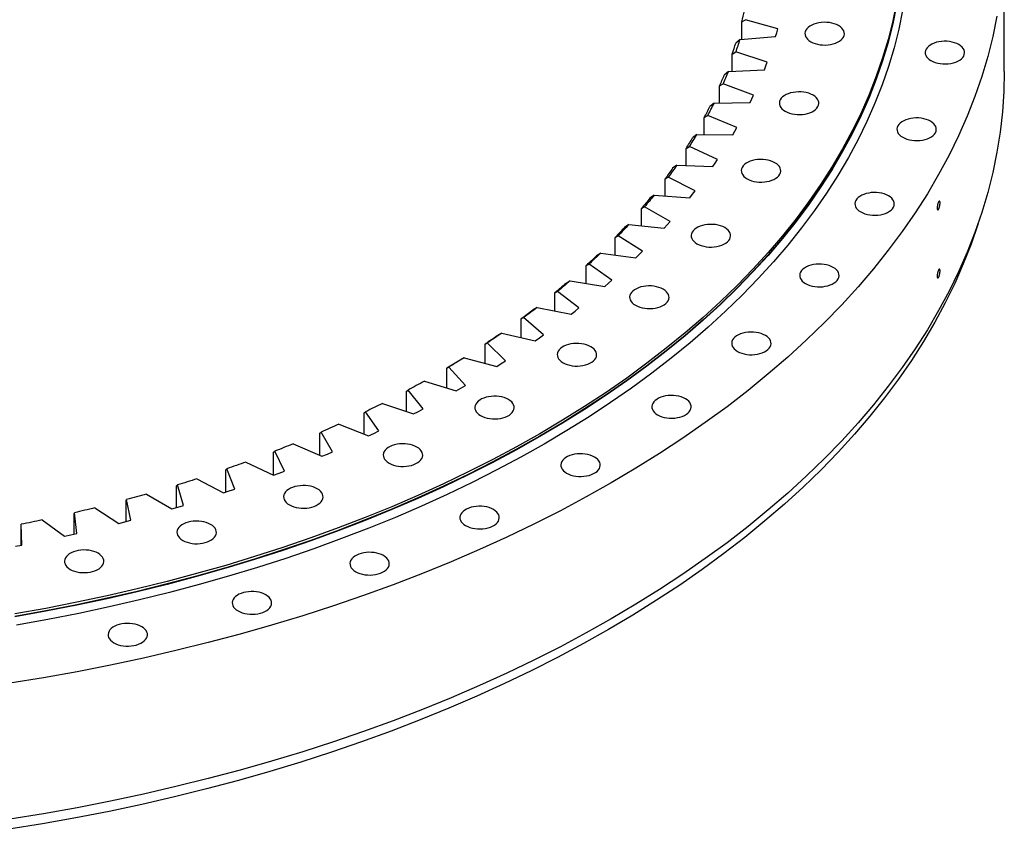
# Model space of a CAD drawing. Header units: millimetres. Extents: x -18 to 14774, y 15943 to 25639.
# Tile 18 of 20: x 10096 to 11071, y 19924 to 20726. Entities that reach past the tile are written whole.
import ezdxf

# ---------------------------------------------------------------- set-up
doc = ezdxf.new("R2010")
doc.units = ezdxf.units.MM
doc.header["$LTSCALE"] = 50

msp = doc.modelspace()

# ---------------------------------------------------------------- linework, layer by layer
at = {"color": 7, "linetype": 'Continuous', "lineweight": 25}
for p, q in [((11071.06, 20674.88), (11071.06, 20809.61)), ((10811.18, 20723.92), (10814.95, 20726.1)), ((10846.78, 20716.9), (10814.95, 20726.1)), ((10811.18, 20706.74), (10811.18, 20723.92)), ((10845.78, 20713.17), (10846.78, 20716.9)), ((10809.42, 20706.59), (10805.24, 20702.99)), ((10809.42, 20706.59), (10844.67, 20709.45)), ((10844.67, 20709.45), (10845.78, 20713.17)), ((10801.63, 20692.03), (10805.29, 20694.09)), ((10801.63, 20674.96), (10801.63, 20692.03)), ((10836.26, 20683.95), (10805.29, 20694.09)), ((10798.01, 20674.78), (10833.48, 20676.57)), ((10833.48, 20676.57), (10834.92, 20680.26)), ((10834.92, 20680.26), (10836.26, 20683.95)), ((10798.01, 20674.78), (10793.82, 20671.3)), ((10789.22, 20660.46), (10792.77, 20662.42)), ((10789.22, 20643.46), (10789.22, 20660.46)), ((10822.78, 20651.36), (10792.77, 20662.42)), ((10819.34, 20644.08), (10821.11, 20647.71)), ((10821.11, 20647.71), (10822.78, 20651.36)), ((10783.76, 20643.34), (10779.55, 20639.99)), ((10783.76, 20643.34), (10819.34, 20644.08)), ((10773.99, 20629.3), (10777.41, 20631.16)), ((10773.99, 20612.31), (10773.99, 20629.3)), ((10806.39, 20619.22), (10777.41, 20631.16)), ((10804.4, 20615.62), (10806.39, 20619.22)), ((10766.71, 20612.38), (10762.5, 20609.15)), ((10766.71, 20612.38), (10802.3, 20612.05)), ((10802.3, 20612.05), (10804.4, 20615.62)), ((10755.98, 20598.65), (10759.27, 20600.4)), ((10755.98, 20581.61), (10755.98, 20598.65)), ((10787.14, 20587.61), (10759.27, 20600.4)), ((10746.89, 20581.97), (10742.69, 20578.87)), ((10746.89, 20581.97), (10782.41, 20580.57)), ((10782.41, 20580.57), (10784.82, 20584.08)), ((10784.82, 20584.08), (10787.14, 20587.61)), ((10735.23, 20568.57), (10738.39, 20570.23)), ((10765.06, 20556.62), (10738.39, 20570.23)), ((10735.23, 20551.44), (10735.23, 20568.57)), ((10724.36, 20552.19), (10720.18, 20549.22)), ((10724.36, 20552.19), (10759.71, 20549.73)), ((10759.71, 20549.73), (10762.43, 20553.16)), ((10762.43, 20553.16), (10765.06, 20556.62)), ((10711.81, 20539.16), (10714.82, 20540.72)), ((10740.24, 20526.33), (10714.82, 20540.72)), ((10711.81, 20521.87), (10711.81, 20539.16)), ((10699.19, 20523.13), (10695.04, 20520.28)), ((10699.19, 20523.13), (10734.27, 20519.61)), ((10734.27, 20519.61), (10737.3, 20522.96)), ((10737.3, 20522.96), (10740.24, 20526.33)), ((10685.78, 20510.49), (10688.63, 20511.96)), ((10685.78, 20492.98), (10685.78, 20510.49)), ((10712.72, 20496.83), (10688.63, 20511.96)), ((10671.44, 20494.86), (10667.34, 20492.14)), ((10671.44, 20494.86), (10706.15, 20490.3)), ((10706.15, 20490.3), (10709.48, 20493.55)), ((10709.48, 20493.55), (10712.72, 20496.83)), ((10657.2, 20482.63), (10659.89, 20484.03)), ((10657.2, 20464.85), (10657.2, 20482.63)), ((10682.58, 20468.19), (10659.89, 20484.03)), ((10641.19, 20467.47), (10637.14, 20464.86)), ((10641.19, 20467.47), (10675.44, 20461.87)), ((10675.44, 20461.87), (10679.06, 20465.01)), ((10679.06, 20465.01), (10682.58, 20468.19)), ((10626.16, 20455.67), (10628.68, 20456.99)), ((10626.16, 20437.55), (10626.16, 20455.67)), ((10649.92, 20440.5), (10628.68, 20456.99)), ((10608.51, 20441.01), (10604.52, 20438.53)), ((10608.51, 20441.01), (10642.22, 20434.4)), ((10642.22, 20434.4), (10646.11, 20437.43)), ((10646.11, 20437.43), (10649.92, 20440.5)), ((10592.74, 20429.68), (10595.07, 20430.92)), ((10592.74, 20411.14), (10592.74, 20429.68)), ((10614.8, 20413.82), (10595.07, 20430.92)), ((10573.5, 20415.57), (10569.59, 20413.21)), ((10573.5, 20415.57), (10606.56, 20407.96)), ((10610.72, 20410.87), (10614.8, 20413.82)), ((10557.02, 20404.73), (10559.17, 20405.9)), ((10557.02, 20385.69), (10557.02, 20404.73)), ((10577.34, 20388.23), (10559.17, 20405.9)), ((10606.56, 20407.96), (10610.72, 20410.87)), ((10536.25, 20391.22), (10532.42, 20388.97)), ((10536.25, 20391.22), (10568.58, 20382.62)), ((10568.58, 20382.62), (10573, 20385.4)), ((10573, 20385.4), (10577.34, 20388.23)), ((10519.11, 20380.87), (10521.07, 20381.99)), ((10519.11, 20361.26), (10519.11, 20380.87)), ((10537.62, 20363.79), (10521.07, 20381.99)), ((10496.86, 20368.01), (10528.38, 20358.45)), ((10479.11, 20358.19), (10480.87, 20359.25)), ((10479.11, 20337.9), (10479.11, 20358.19)), ((10495.76, 20340.58), (10480.87, 20359.25)), ((10528.38, 20358.45), (10533.04, 20361.1)), ((10533.04, 20361.1), (10537.62, 20363.79)), ((10455.43, 20346.01), (10486.05, 20335.53)), ((10437.12, 20336.73), (10438.68, 20337.74)), ((10437.12, 20315.67), (10437.12, 20336.73)), ((10451.87, 20318.65), (10438.68, 20337.74)), ((10486.05, 20335.53), (10490.94, 20338.03)), ((10490.94, 20338.03), (10495.76, 20340.58)), ((10412.09, 20325.29), (10441.72, 20313.9)), ((10393.26, 20316.57), (10394.61, 20317.53)), ((10393.26, 20294.59), (10393.26, 20316.57)), ((10406.07, 20298.07), (10394.61, 20317.53)), ((10441.72, 20313.9), (10446.83, 20316.25)), ((10446.83, 20316.25), (10451.87, 20318.65)), ((10366.93, 20305.89), (10395.5, 20293.63)), ((10347.64, 20297.74), (10348.79, 20298.67)), ((10347.64, 20274.81), (10347.64, 20297.74)), ((10358.48, 20278.89), (10348.79, 20298.67)), ((10400.82, 20295.83), (10406.07, 20298.07)), ((10320.1, 20287.87), (10347.53, 20274.77)), ((10395.5, 20293.63), (10400.82, 20295.83)), ((10300.39, 20280.31), (10301.33, 20281.2)), ((10300.39, 20258.19), (10300.39, 20280.31)), ((10309.23, 20261.16), (10301.33, 20281.2)), ((10347.53, 20274.77), (10353.03, 20276.81)), ((10353.03, 20276.81), (10358.48, 20278.89)), ((10271.71, 20271.28), (10297.92, 20257.37)), ((10251.64, 20264.31), (10252.36, 20265.18)), ((10251.64, 20242.89), (10251.64, 20264.31)), ((10258.45, 20244.93), (10252.36, 20265.18)), ((10297.92, 20257.37), (10303.6, 20259.24)), ((10303.6, 20259.24), (10309.23, 20261.16)), ((10201.52, 20249.8), (10202.02, 20250.65)), ((10201.52, 20228.98), (10201.52, 20249.8)), ((10206.29, 20230.25), (10202.02, 20250.65)), ((10221.89, 20256.16), (10246.82, 20241.49)), ((10150.16, 20236.81), (10150.44, 20237.65)), ((10152.87, 20217.14), (10150.44, 20237.65)), ((10170.78, 20242.56), (10194.35, 20227.16)), ((10246.82, 20241.49), (10252.66, 20243.18)), ((10252.66, 20243.18), (10258.45, 20244.93)), ((10118.52, 20230.5), (10140.67, 20214.41)), ((10150.16, 20216.52), (10150.16, 20236.81)), ((10194.35, 20227.16), (10200.34, 20228.67)), ((10200.34, 20228.67), (10206.29, 20230.25)), ((10097.7, 20225.37), (10097.76, 20226.21)), ((10097.7, 20205.53), (10097.7, 20225.37)), ((10098.34, 20205.66), (10097.76, 20226.21)), ((10140.67, 20214.41), (10146.79, 20215.75)), ((10146.79, 20215.75), (10152.87, 20217.14)), ((10092.15, 20204.45), (10098.34, 20205.66))]:
    msp.add_line(p, q, dxfattribs=at)
at = {"color": 7, "linetype": 'Continuous', "lineweight": 25, "flags": 128}
for points in [[(10964.33, 20743.3), (10960.55, 20724.87), (10955.93, 20706.49), (10950.48, 20688.2), (10944.21, 20669.99), (10937.11, 20651.88), (10929.2, 20633.88), (10920.47, 20616.01), (10910.93, 20598.28), (10900.59, 20580.7), (10889.46, 20563.28), (10877.54, 20546.04), (10864.85, 20528.98), (10851.38, 20512.12), (10837.16, 20495.47), (10822.18, 20479.04), (10806.47, 20462.84), (10790.02, 20446.88), (10772.86, 20431.18), (10754.99, 20415.74), (10736.43, 20400.58), (10717.19, 20385.7), (10697.28, 20371.12), (10676.71, 20356.85), (10655.51, 20342.89), (10633.68, 20329.26), (10611.24, 20315.96), (10588.2, 20303), (10564.58, 20290.4), (10540.4, 20278.16), (10515.68, 20266.29), (10490.42, 20254.79), (10464.65, 20243.68), (10438.39, 20232.97), (10411.65, 20222.65), (10384.45, 20212.75), (10356.81, 20203.25), (10328.75, 20194.18), (10300.28, 20185.54), (10271.44, 20177.32), (10242.23, 20169.55), (10212.68, 20162.22), (10182.81, 20155.34), (10152.64, 20148.92), (10122.18, 20142.95), (10091.47, 20137.44)], [(10964.33, 20740.86), (10960.55, 20722.42), (10955.93, 20704.04), (10950.48, 20685.75), (10944.21, 20667.54), (10937.11, 20649.43), (10929.2, 20631.43), (10920.47, 20613.56), (10910.93, 20595.83), (10900.59, 20578.25), (10889.46, 20560.83), (10877.54, 20543.59), (10864.85, 20526.53), (10851.38, 20509.67), (10837.16, 20493.02), (10822.18, 20476.59), (10806.47, 20460.39), (10790.02, 20444.43), (10772.86, 20428.73), (10754.99, 20413.29), (10736.43, 20398.13), (10717.19, 20383.25), (10697.28, 20368.67), (10676.71, 20354.4), (10655.51, 20340.44), (10633.68, 20326.81), (10611.24, 20313.51), (10588.2, 20300.55), (10564.58, 20287.95), (10540.4, 20275.71), (10515.68, 20263.84), (10490.42, 20252.34), (10464.65, 20241.23), (10438.39, 20230.52), (10411.65, 20220.2), (10384.45, 20210.3), (10356.81, 20200.8), (10328.75, 20191.73), (10300.28, 20183.09), (10271.44, 20174.87), (10242.23, 20167.1), (10212.68, 20159.77), (10182.81, 20152.89), (10152.64, 20146.47), (10122.18, 20140.5), (10091.47, 20134.99)], [(10964.33, 20740.45), (10960.55, 20722.01), (10955.93, 20703.64), (10950.48, 20685.34), (10944.21, 20667.13), (10937.11, 20649.02), (10929.2, 20631.02), (10920.47, 20613.16), (10910.93, 20595.42), (10900.59, 20577.84), (10889.46, 20560.42), (10877.54, 20543.18), (10864.85, 20526.12), (10851.38, 20509.26), (10837.16, 20492.61), (10822.18, 20476.18), (10806.47, 20459.98), (10790.02, 20444.02), (10772.86, 20428.32), (10754.99, 20412.88), (10736.43, 20397.72), (10717.19, 20382.85), (10697.28, 20368.27), (10676.71, 20353.99), (10655.51, 20340.03), (10633.68, 20326.4), (10611.24, 20313.1), (10588.2, 20300.14), (10564.58, 20287.54), (10540.4, 20275.3), (10515.68, 20263.43), (10490.42, 20251.93), (10464.65, 20240.83), (10438.39, 20230.11), (10411.65, 20219.79), (10384.45, 20209.89), (10356.81, 20200.39), (10328.75, 20191.32), (10300.28, 20182.68), (10271.44, 20174.47), (10242.23, 20166.69), (10212.68, 20159.36), (10182.81, 20152.48), (10152.64, 20146.06), (10122.18, 20140.09), (10091.47, 20134.59)], [(10970.29, 20735.19), (10966.49, 20716.66), (10961.86, 20698.19), (10956.38, 20679.81), (10950.08, 20661.51), (10942.95, 20643.31), (10934.99, 20625.23), (10926.22, 20607.27), (10916.64, 20589.45), (10906.25, 20571.79), (10895.06, 20554.28), (10883.09, 20536.96), (10870.33, 20519.81), (10856.8, 20502.87), (10842.5, 20486.14), (10827.46, 20469.63), (10811.66, 20453.35), (10795.14, 20437.31), (10777.89, 20421.54), (10759.94, 20406.02), (10741.29, 20390.79), (10721.95, 20375.84), (10701.94, 20361.19), (10681.28, 20346.84), (10659.97, 20332.82), (10638.03, 20319.12), (10615.48, 20305.75), (10592.33, 20292.73), (10568.6, 20280.07), (10544.3, 20267.77), (10519.45, 20255.84), (10494.07, 20244.29), (10468.18, 20233.12), (10441.78, 20222.36), (10414.91, 20211.99), (10387.58, 20202.04), (10359.81, 20192.5), (10331.61, 20183.38), (10303.01, 20174.69), (10274.02, 20166.44), (10244.67, 20158.63), (10214.98, 20151.27), (10184.96, 20144.35), (10154.64, 20137.89), (10124.04, 20131.9), (10093.17, 20126.36)], [(11063.78, 20729.44), (11059.69, 20709.5), (11054.7, 20689.63), (11048.81, 20669.85), (11042.03, 20650.15), (11034.35, 20630.57), (11025.79, 20611.11), (11016.35, 20591.79), (11006.03, 20572.61), (10994.86, 20553.6), (10982.82, 20534.77), (10969.93, 20516.12), (10956.2, 20497.67), (10941.64, 20479.44), (10926.26, 20461.43), (10910.06, 20443.66), (10893.07, 20426.14), (10875.29, 20408.89), (10856.73, 20391.91), (10837.41, 20375.22), (10817.34, 20358.82), (10796.53, 20342.73), (10774.99, 20326.96), (10752.76, 20311.53), (10729.82, 20296.43), (10706.22, 20281.69), (10681.95, 20267.31), (10657.04, 20253.3), (10631.5, 20239.67), (10605.35, 20226.43), (10578.61, 20213.59), (10551.3, 20201.16), (10523.43, 20189.15), (10495.03, 20177.56), (10466.11, 20166.41), (10436.7, 20155.69), (10406.81, 20145.43), (10376.46, 20135.62), (10345.68, 20126.27), (10314.49, 20117.39), (10282.91, 20108.98), (10250.95, 20101.06), (10218.65, 20093.62), (10186.02, 20086.67), (10153.09, 20080.22), (10119.87, 20074.26), (10086.4, 20068.81)], [(10879.42, 20704.27), (10881.43, 20703.26), (10883.66, 20702.42), (10886.06, 20701.76), (10888.6, 20701.29), (10891.22, 20701.03), (10893.88, 20700.98), (10896.53, 20701.13), (10899.11, 20701.5), (10901.59, 20702.06), (10903.91, 20702.81), (10906.03, 20703.74), (10907.91, 20704.83), (10909.52, 20706.05), (10910.82, 20707.39), (10911.8, 20708.82), (10912.43, 20710.32), (10912.7, 20711.84), (10912.61, 20713.38), (10912.16, 20714.89), (10911.35, 20716.36), (10910.21, 20717.74), (10908.75, 20719.03), (10907, 20720.19), (10905, 20721.2), (10902.77, 20722.04), (10900.37, 20722.7), (10897.83, 20723.16), (10895.21, 20723.43), (10892.55, 20723.48), (10889.9, 20723.32), (10887.31, 20722.96), (10884.84, 20722.39), (10882.52, 20721.64), (10880.4, 20720.71), (10878.52, 20719.63), (10876.91, 20718.4), (10875.6, 20717.06), (10874.63, 20715.63), (10874, 20714.14), (10873.72, 20712.61), (10873.82, 20711.08), (10874.27, 20709.56), (10875.07, 20708.1), (10876.22, 20706.71), (10877.68, 20705.43), (10879.42, 20704.27)], [(10998.44, 20685.56), (11000.45, 20684.55), (11002.67, 20683.7), (11005.08, 20683.04), (11007.61, 20682.58), (11010.24, 20682.32), (11012.9, 20682.27), (11015.54, 20682.42), (11018.13, 20682.79), (11020.6, 20683.35), (11022.92, 20684.1), (11025.04, 20685.03), (11026.93, 20686.12), (11028.53, 20687.34), (11029.84, 20688.68), (11030.82, 20690.11), (11031.45, 20691.6), (11031.72, 20693.13), (11031.63, 20694.67), (11031.17, 20696.18), (11030.37, 20697.65), (11029.23, 20699.03), (11027.77, 20700.32), (11026.02, 20701.48), (11024.01, 20702.49), (11021.79, 20703.33), (11019.38, 20703.99), (11016.85, 20704.45), (11014.22, 20704.71), (11011.56, 20704.77), (11008.92, 20704.61), (11006.33, 20704.25), (11003.85, 20703.68), (11001.53, 20702.93), (10999.41, 20702), (10997.53, 20700.91), (10995.92, 20699.69), (10994.62, 20698.35), (10993.64, 20696.92), (10993.01, 20695.43), (10992.74, 20693.9), (10992.83, 20692.37), (10993.28, 20690.85), (10994.09, 20689.39), (10995.23, 20688), (10996.69, 20686.71), (10998.44, 20685.56)], [(11071.06, 20674.88), (11070.6, 20654.8), (11069.24, 20634.74), (11066.96, 20614.71), (11063.78, 20594.71), (11059.69, 20574.77), (11054.7, 20554.9), (11048.81, 20535.12), (11042.03, 20515.42), (11034.35, 20495.84), (11025.79, 20476.38), (11016.35, 20457.06), (11006.03, 20437.88), (10994.86, 20418.87), (10982.82, 20400.04), (10969.93, 20381.39), (10956.2, 20362.94), (10941.64, 20344.71), (10926.26, 20326.7), (10910.06, 20308.93), (10893.07, 20291.41), (10875.29, 20274.16), (10856.73, 20257.18), (10837.41, 20240.49), (10817.34, 20224.09), (10796.53, 20208), (10774.99, 20192.24), (10752.76, 20176.8), (10729.82, 20161.7), (10706.22, 20146.96), (10681.95, 20132.58), (10657.04, 20118.57), (10631.5, 20104.94), (10605.35, 20091.7), (10578.61, 20078.86), (10551.3, 20066.43), (10523.43, 20054.42), (10495.03, 20042.83), (10466.11, 20031.68), (10436.7, 20020.97), (10406.81, 20010.7), (10376.46, 20000.89), (10345.68, 19991.54), (10314.49, 19982.66), (10282.91, 19974.26), (10250.95, 19966.33), (10218.65, 19958.89), (10186.02, 19951.94), (10153.09, 19945.49), (10119.87, 19939.53), (10086.4, 19934.08)], [(10854.07, 20635.41), (10856.08, 20634.4), (10858.3, 20633.56), (10860.71, 20632.9), (10863.24, 20632.43), (10865.87, 20632.17), (10868.53, 20632.12), (10871.17, 20632.28), (10873.76, 20632.64), (10876.23, 20633.2), (10878.55, 20633.96), (10880.68, 20634.89), (10882.56, 20635.97), (10884.17, 20637.2), (10885.47, 20638.54), (10886.45, 20639.96), (10887.08, 20641.46), (10887.35, 20642.99), (10887.26, 20644.52), (10886.81, 20646.04), (10886, 20647.5), (10884.86, 20648.89), (10883.4, 20650.17), (10881.65, 20651.33), (10879.64, 20652.34), (10877.42, 20653.18), (10875.01, 20653.84), (10872.48, 20654.31), (10869.85, 20654.57), (10867.19, 20654.62), (10864.55, 20654.46), (10861.96, 20654.1), (10859.48, 20653.54), (10857.16, 20652.78), (10855.04, 20651.85), (10853.16, 20650.77), (10851.55, 20649.54), (10850.25, 20648.2), (10849.27, 20646.78), (10848.64, 20645.28), (10848.37, 20643.75), (10848.46, 20642.22), (10848.91, 20640.7), (10849.72, 20639.24), (10850.86, 20637.85), (10852.32, 20636.57), (10854.07, 20635.41)], [(10970.47, 20609.58), (10972.47, 20608.57), (10974.7, 20607.72), (10977.1, 20607.06), (10979.64, 20606.6), (10982.26, 20606.34), (10984.92, 20606.29), (10987.57, 20606.44), (10990.15, 20606.81), (10992.63, 20607.37), (10994.95, 20608.12), (10997.07, 20609.05), (10998.95, 20610.14), (11000.56, 20611.36), (11001.86, 20612.7), (11002.84, 20614.13), (11003.47, 20615.62), (11003.74, 20617.15), (11003.65, 20618.69), (11003.2, 20620.2), (11002.39, 20621.67), (11001.25, 20623.05), (10999.79, 20624.34), (10998.04, 20625.5), (10996.04, 20626.51), (10993.81, 20627.35), (10991.41, 20628.01), (10988.87, 20628.47), (10986.25, 20628.73), (10983.59, 20628.79), (10980.94, 20628.63), (10978.35, 20628.27), (10975.88, 20627.7), (10973.56, 20626.95), (10971.44, 20626.02), (10969.56, 20624.93), (10967.95, 20623.71), (10966.64, 20622.37), (10965.67, 20620.94), (10965.04, 20619.45), (10964.76, 20617.92), (10964.86, 20616.39), (10965.31, 20614.87), (10966.11, 20613.41), (10967.26, 20612.02), (10968.72, 20610.73), (10970.47, 20609.58)], [(10742.69, 20578.87), (10741.77, 20577.58), (10740.85, 20576.29), (10739.93, 20575), (10739, 20573.71), (10738.06, 20572.42), (10737.13, 20571.14), (10736.18, 20569.85), (10735.23, 20568.57)], [(10746.89, 20581.97), (10745.85, 20580.5), (10744.8, 20579.02), (10743.75, 20577.55), (10742.69, 20576.09), (10741.62, 20574.62), (10740.55, 20573.15), (10739.47, 20571.69), (10738.39, 20570.23)], [(10816.39, 20568.46), (10818.39, 20567.45), (10820.62, 20566.61), (10823.02, 20565.95), (10825.56, 20565.48), (10828.18, 20565.22), (10830.84, 20565.17), (10833.49, 20565.33), (10836.08, 20565.69), (10838.55, 20566.25), (10840.87, 20567.01), (10842.99, 20567.93), (10844.87, 20569.02), (10846.48, 20570.25), (10847.79, 20571.58), (10848.76, 20573.01), (10849.39, 20574.51), (10849.67, 20576.04), (10849.57, 20577.57), (10849.12, 20579.08), (10848.32, 20580.55), (10847.17, 20581.94), (10845.71, 20583.22), (10843.97, 20584.38), (10841.96, 20585.39), (10839.73, 20586.23), (10837.33, 20586.89), (10834.79, 20587.36), (10832.17, 20587.62), (10829.51, 20587.67), (10826.86, 20587.51), (10824.28, 20587.15), (10821.8, 20586.59), (10819.48, 20585.83), (10817.36, 20584.9), (10815.48, 20583.82), (10813.87, 20582.59), (10812.57, 20581.25), (10811.59, 20579.82), (10810.96, 20578.33), (10810.69, 20576.8), (10810.78, 20575.27), (10811.23, 20573.75), (10812.04, 20572.29), (10813.18, 20570.9), (10814.64, 20569.62), (10816.39, 20568.46)], [(10724.36, 20552.19), (10723.19, 20550.75), (10722.02, 20549.31), (10720.83, 20547.88), (10719.64, 20546.44), (10718.45, 20545.01), (10717.24, 20543.58), (10716.03, 20542.15), (10714.82, 20540.72)], [(10928.89, 20535.7), (10930.89, 20534.69), (10933.12, 20533.85), (10935.52, 20533.19), (10938.06, 20532.72), (10940.68, 20532.46), (10943.34, 20532.41), (10945.99, 20532.57), (10948.57, 20532.93), (10951.05, 20533.5), (10953.37, 20534.25), (10955.49, 20535.18), (10957.37, 20536.26), (10958.98, 20537.49), (10960.28, 20538.83), (10961.26, 20540.26), (10961.89, 20541.75), (10962.16, 20543.28), (10962.07, 20544.81), (10961.62, 20546.33), (10960.81, 20547.79), (10959.67, 20549.18), (10958.21, 20550.46), (10956.46, 20551.62), (10954.46, 20552.63), (10952.23, 20553.47), (10949.83, 20554.13), (10947.29, 20554.6), (10944.67, 20554.86), (10942.01, 20554.91), (10939.36, 20554.75), (10936.77, 20554.39), (10934.3, 20553.83), (10931.98, 20553.07), (10929.86, 20552.15), (10927.98, 20551.06), (10926.37, 20549.84), (10925.06, 20548.5), (10924.09, 20547.07), (10923.46, 20545.57), (10923.18, 20544.05), (10923.28, 20542.51), (10923.73, 20541), (10924.53, 20539.53), (10925.68, 20538.14), (10927.14, 20536.86), (10928.89, 20535.7)], [(10720.18, 20549.22), (10719.15, 20547.96), (10718.12, 20546.69), (10717.08, 20545.44), (10716.04, 20544.18), (10714.99, 20542.92), (10713.93, 20541.67), (10712.88, 20540.41), (10711.81, 20539.16)], [(11045.23, 20524.38), (11044.88, 20523.29), (11038.11, 20503.66), (11030.46, 20484.13), (11021.92, 20464.73), (11012.51, 20445.47), (11002.23, 20426.35), (10991.08, 20407.4), (10979.08, 20388.62), (10966.23, 20370.02), (10952.55, 20351.63), (10938.03, 20333.45), (10922.69, 20315.5), (10906.55, 20297.79), (10889.61, 20280.32), (10871.88, 20263.12), (10853.38, 20246.19), (10834.11, 20229.55), (10814.1, 20213.2), (10793.35, 20197.16), (10771.89, 20181.44), (10749.71, 20166.05), (10726.85, 20151), (10703.31, 20136.3), (10679.12, 20121.96), (10654.28, 20108), (10628.82, 20094.41), (10602.75, 20081.21), (10576.09, 20068.41), (10548.86, 20056.02), (10521.08, 20044.04), (10492.76, 20032.49), (10463.93, 20021.37), (10434.61, 20010.69), (10404.81, 20000.45), (10374.55, 19990.67), (10343.87, 19981.35), (10312.77, 19972.5), (10281.28, 19964.12), (10249.42, 19956.22), (10217.21, 19948.8), (10184.68, 19941.87), (10151.85, 19935.44), (10118.73, 19929.5), (10085.36, 19924.07)], [(10695.04, 20520.28), (10693.9, 20519.05), (10692.76, 20517.82), (10691.61, 20516.6), (10690.45, 20515.37), (10689.29, 20514.15), (10688.12, 20512.93), (10686.95, 20511.71), (10685.78, 20510.49)], [(10699.19, 20523.13), (10697.89, 20521.73), (10696.59, 20520.33), (10695.28, 20518.93), (10693.96, 20517.53), (10692.64, 20516.14), (10691.31, 20514.74), (10689.97, 20513.35), (10688.63, 20511.96)], [(10766.79, 20504.15), (10768.8, 20503.14), (10771.02, 20502.3), (10773.42, 20501.64), (10775.96, 20501.17), (10778.58, 20500.91), (10781.24, 20500.86), (10783.89, 20501.02), (10786.48, 20501.38), (10788.95, 20501.94), (10791.27, 20502.7), (10793.39, 20503.62), (10795.28, 20504.71), (10796.88, 20505.94), (10798.19, 20507.27), (10799.16, 20508.7), (10799.8, 20510.2), (10800.07, 20511.73), (10799.98, 20513.26), (10799.52, 20514.77), (10798.72, 20516.24), (10797.58, 20517.63), (10796.12, 20518.91), (10794.37, 20520.07), (10792.36, 20521.08), (10790.14, 20521.92), (10787.73, 20522.58), (10785.2, 20523.05), (10782.57, 20523.31), (10779.91, 20523.36), (10777.27, 20523.2), (10774.68, 20522.84), (10772.2, 20522.28), (10769.88, 20521.52), (10767.76, 20520.59), (10765.88, 20519.51), (10764.27, 20518.28), (10762.97, 20516.94), (10761.99, 20515.51), (10761.36, 20514.02), (10761.09, 20512.49), (10761.18, 20510.96), (10761.63, 20509.44), (10762.44, 20507.98), (10763.58, 20506.59), (10765.04, 20505.31), (10766.79, 20504.15)], [(10667.34, 20492.14), (10666.09, 20490.94), (10664.83, 20489.75), (10663.57, 20488.56), (10662.31, 20487.37), (10661.04, 20486.19), (10659.76, 20485), (10658.49, 20483.82), (10657.2, 20482.63)], [(10671.44, 20494.86), (10670.02, 20493.5), (10668.59, 20492.14), (10667.15, 20490.78), (10665.71, 20489.43), (10664.27, 20488.08), (10662.81, 20486.72), (10661.35, 20485.37), (10659.89, 20484.03)], [(10874.16, 20464.74), (10876.16, 20463.73), (10878.39, 20462.89), (10880.79, 20462.23), (10883.33, 20461.76), (10885.95, 20461.5), (10888.61, 20461.45), (10891.26, 20461.61), (10893.84, 20461.97), (10896.32, 20462.53), (10898.64, 20463.29), (10900.76, 20464.21), (10902.64, 20465.3), (10904.25, 20466.53), (10905.55, 20467.86), (10906.53, 20469.29), (10907.16, 20470.79), (10907.43, 20472.31), (10907.34, 20473.85), (10906.89, 20475.36), (10906.09, 20476.83), (10904.94, 20478.22), (10903.48, 20479.5), (10901.73, 20480.66), (10899.73, 20481.67), (10897.5, 20482.51), (10895.1, 20483.17), (10892.56, 20483.64), (10889.94, 20483.9), (10887.28, 20483.95), (10884.63, 20483.79), (10882.05, 20483.43), (10879.57, 20482.87), (10877.25, 20482.11), (10875.13, 20481.18), (10873.25, 20480.1), (10871.64, 20478.87), (10870.33, 20477.53), (10869.36, 20476.1), (10868.73, 20474.61), (10868.46, 20473.08), (10868.55, 20471.55), (10869, 20470.03), (10869.8, 20468.57), (10870.95, 20467.18), (10872.41, 20465.9), (10874.16, 20464.74)], [(10637.14, 20464.86), (10635.78, 20463.71), (10634.42, 20462.56), (10633.05, 20461.4), (10631.68, 20460.25), (10630.31, 20459.11), (10628.93, 20457.96), (10627.55, 20456.82), (10626.16, 20455.67)], [(10641.19, 20467.47), (10639.64, 20466.15), (10638.09, 20464.83), (10636.54, 20463.52), (10634.98, 20462.21), (10633.41, 20460.9), (10631.84, 20459.6), (10630.26, 20458.29), (10628.68, 20456.99)], [(10705.82, 20443.18), (10707.82, 20442.17), (10710.05, 20441.33), (10712.45, 20440.67), (10714.99, 20440.21), (10717.61, 20439.95), (10720.27, 20439.89), (10722.92, 20440.05), (10725.51, 20440.41), (10727.98, 20440.98), (10730.3, 20441.73), (10732.42, 20442.66), (10734.3, 20443.75), (10735.91, 20444.97), (10737.22, 20446.31), (10738.19, 20447.74), (10738.82, 20449.23), (10739.1, 20450.76), (10739, 20452.3), (10738.55, 20453.81), (10737.75, 20455.27), (10736.6, 20456.66), (10735.14, 20457.95), (10733.4, 20459.1), (10731.39, 20460.11), (10729.16, 20460.96), (10726.76, 20461.62), (10724.22, 20462.08), (10721.6, 20462.34), (10718.94, 20462.4), (10716.29, 20462.24), (10713.71, 20461.87), (10711.23, 20461.31), (10708.91, 20460.56), (10706.79, 20459.63), (10704.91, 20458.54), (10703.3, 20457.32), (10702, 20455.98), (10701.02, 20454.55), (10700.39, 20453.06), (10700.12, 20451.53), (10700.21, 20449.99), (10700.66, 20448.48), (10701.47, 20447.01), (10702.61, 20445.63), (10704.07, 20444.34), (10705.82, 20443.18)], [(10604.52, 20438.53), (10603.07, 20437.42), (10601.6, 20436.31), (10600.14, 20435.2), (10598.67, 20434.09), (10597.19, 20432.99), (10595.71, 20431.88), (10594.23, 20430.78), (10592.74, 20429.68)], [(10608.51, 20441.01), (10606.85, 20439.74), (10605.19, 20438.48), (10603.51, 20437.21), (10601.84, 20435.95), (10600.15, 20434.69), (10598.47, 20433.43), (10596.77, 20432.18), (10595.07, 20430.92)], [(10569.59, 20413.21), (10568.03, 20412.14), (10566.47, 20411.08), (10564.91, 20410.01), (10563.34, 20408.95), (10561.77, 20407.89), (10560.19, 20406.83), (10558.61, 20405.78), (10557.02, 20404.73)], [(10573.5, 20415.57), (10571.73, 20414.35), (10569.95, 20413.14), (10568.17, 20411.93), (10566.38, 20410.72), (10564.59, 20409.51), (10562.79, 20408.3), (10560.98, 20407.1), (10559.17, 20405.9)], [(10806.88, 20397.47), (10808.88, 20396.46), (10811.11, 20395.62), (10813.51, 20394.96), (10816.05, 20394.49), (10818.67, 20394.23), (10821.33, 20394.18), (10823.98, 20394.34), (10826.57, 20394.7), (10829.04, 20395.26), (10831.36, 20396.02), (10833.48, 20396.94), (10835.36, 20398.03), (10836.97, 20399.25), (10838.28, 20400.59), (10839.25, 20402.02), (10839.88, 20403.52), (10840.16, 20405.04), (10840.06, 20406.58), (10839.61, 20408.09), (10838.81, 20409.56), (10837.66, 20410.95), (10836.2, 20412.23), (10834.46, 20413.39), (10832.45, 20414.4), (10830.22, 20415.24), (10827.82, 20415.9), (10825.28, 20416.37), (10822.66, 20416.63), (10820, 20416.68), (10817.35, 20416.52), (10814.77, 20416.16), (10812.29, 20415.59), (10809.97, 20414.84), (10807.85, 20413.91), (10805.97, 20412.83), (10804.36, 20411.6), (10803.06, 20410.26), (10802.08, 20408.83), (10801.45, 20407.34), (10801.18, 20405.81), (10801.27, 20404.28), (10801.72, 20402.76), (10802.53, 20401.3), (10803.67, 20399.91), (10805.13, 20398.63), (10806.88, 20397.47)], [(10634.14, 20386.23), (10636.15, 20385.22), (10638.37, 20384.38), (10640.78, 20383.72), (10643.31, 20383.26), (10645.94, 20382.99), (10648.6, 20382.94), (10651.24, 20383.1), (10653.83, 20383.46), (10656.31, 20384.03), (10658.63, 20384.78), (10660.75, 20385.71), (10662.63, 20386.79), (10664.24, 20388.02), (10665.54, 20389.36), (10666.52, 20390.79), (10667.15, 20392.28), (10667.42, 20393.81), (10667.33, 20395.34), (10666.88, 20396.86), (10666.07, 20398.32), (10664.93, 20399.71), (10663.47, 20400.99), (10661.72, 20402.15), (10659.71, 20403.16), (10657.49, 20404.01), (10655.08, 20404.67), (10652.55, 20405.13), (10649.93, 20405.39), (10647.27, 20405.44), (10644.62, 20405.29), (10642.03, 20404.92), (10639.56, 20404.36), (10637.24, 20403.61), (10635.12, 20402.68), (10633.23, 20401.59), (10631.63, 20400.37), (10630.32, 20399.03), (10629.34, 20397.6), (10628.71, 20396.11), (10628.44, 20394.58), (10628.53, 20393.04), (10628.99, 20391.53), (10629.79, 20390.06), (10630.93, 20388.68), (10632.39, 20387.39), (10634.14, 20386.23)], [(10532.42, 20388.97), (10530.77, 20387.95), (10529.12, 20386.93), (10527.46, 20385.92), (10525.8, 20384.9), (10524.13, 20383.89), (10522.46, 20382.88), (10520.79, 20381.88), (10519.11, 20380.87)], [(10536.25, 20391.22), (10534.37, 20390.05), (10532.48, 20388.89), (10530.59, 20387.73), (10528.7, 20386.58), (10526.8, 20385.43), (10524.9, 20384.28), (10522.99, 20383.13), (10521.07, 20381.99)], [(10496.86, 20368.01), (10494.88, 20366.9), (10492.89, 20365.8), (10490.9, 20364.7), (10488.9, 20363.6), (10486.9, 20362.51), (10484.9, 20361.42), (10482.89, 20360.33), (10480.87, 20359.25)], [(10455.43, 20346.01), (10453.35, 20344.97), (10451.27, 20343.93), (10449.18, 20342.89), (10447.09, 20341.85), (10445, 20340.82), (10442.9, 20339.79), (10440.79, 20338.77), (10438.68, 20337.74)], [(10552.55, 20333.92), (10554.55, 20332.91), (10556.78, 20332.07), (10559.18, 20331.41), (10561.72, 20330.94), (10564.34, 20330.68), (10567, 20330.63), (10569.65, 20330.79), (10572.23, 20331.15), (10574.71, 20331.71), (10577.03, 20332.47), (10579.15, 20333.39), (10581.03, 20334.48), (10582.64, 20335.7), (10583.95, 20337.04), (10584.92, 20338.47), (10585.55, 20339.97), (10585.82, 20341.49), (10585.73, 20343.03), (10585.28, 20344.54), (10584.48, 20346.01), (10583.33, 20347.4), (10581.87, 20348.68), (10580.12, 20349.84), (10578.12, 20350.85), (10575.89, 20351.69), (10573.49, 20352.35), (10570.95, 20352.82), (10568.33, 20353.08), (10565.67, 20353.13), (10563.02, 20352.97), (10560.44, 20352.61), (10557.96, 20352.04), (10555.64, 20351.29), (10553.52, 20350.36), (10551.64, 20349.28), (10550.03, 20348.05), (10548.73, 20346.71), (10547.75, 20345.28), (10547.12, 20343.79), (10546.85, 20342.26), (10546.94, 20340.73), (10547.39, 20339.21), (10548.19, 20337.75), (10549.34, 20336.36), (10550.8, 20335.08), (10552.55, 20333.92)], [(10727.79, 20334.63), (10729.79, 20333.62), (10732.02, 20332.77), (10734.42, 20332.11), (10736.96, 20331.65), (10739.58, 20331.39), (10742.24, 20331.34), (10744.89, 20331.49), (10747.48, 20331.86), (10749.95, 20332.42), (10752.27, 20333.17), (10754.39, 20334.1), (10756.27, 20335.19), (10757.88, 20336.41), (10759.19, 20337.75), (10760.16, 20339.18), (10760.79, 20340.67), (10761.07, 20342.2), (10760.97, 20343.74), (10760.52, 20345.25), (10759.72, 20346.72), (10758.57, 20348.1), (10757.11, 20349.39), (10755.37, 20350.55), (10753.36, 20351.56), (10751.13, 20352.4), (10748.73, 20353.06), (10746.19, 20353.52), (10743.57, 20353.78), (10740.91, 20353.84), (10738.26, 20353.68), (10735.68, 20353.32), (10733.2, 20352.75), (10730.88, 20352), (10728.76, 20351.07), (10726.88, 20349.98), (10725.27, 20348.76), (10723.97, 20347.42), (10722.99, 20345.99), (10722.36, 20344.5), (10722.09, 20342.97), (10722.18, 20341.44), (10722.63, 20339.92), (10723.44, 20338.46), (10724.58, 20337.07), (10726.04, 20335.78), (10727.79, 20334.63)], [(10412.09, 20325.29), (10409.92, 20324.31), (10407.74, 20323.33), (10405.57, 20322.36), (10403.38, 20321.38), (10401.2, 20320.42), (10399.01, 20319.45), (10396.81, 20318.49), (10394.61, 20317.53)], [(10366.93, 20305.89), (10364.68, 20304.98), (10362.42, 20304.06), (10360.16, 20303.16), (10357.89, 20302.25), (10355.62, 20301.35), (10353.35, 20300.45), (10351.07, 20299.56), (10348.79, 20298.67)], [(10461.93, 20286.81), (10463.93, 20285.8), (10466.16, 20284.96), (10468.56, 20284.3), (10471.1, 20283.84), (10473.72, 20283.58), (10476.38, 20283.52), (10479.03, 20283.68), (10481.61, 20284.04), (10484.09, 20284.61), (10486.41, 20285.36), (10488.53, 20286.29), (10490.41, 20287.38), (10492.02, 20288.6), (10493.32, 20289.94), (10494.3, 20291.37), (10494.93, 20292.86), (10495.2, 20294.39), (10495.11, 20295.93), (10494.66, 20297.44), (10493.85, 20298.9), (10492.71, 20300.29), (10491.25, 20301.58), (10489.5, 20302.73), (10487.5, 20303.74), (10485.27, 20304.59), (10482.87, 20305.25), (10480.33, 20305.71), (10477.71, 20305.97), (10475.05, 20306.02), (10472.4, 20305.87), (10469.82, 20305.5), (10467.34, 20304.94), (10465.02, 20304.19), (10462.9, 20303.26), (10461.02, 20302.17), (10459.41, 20300.95), (10458.1, 20299.61), (10457.13, 20298.18), (10456.5, 20296.69), (10456.23, 20295.16), (10456.32, 20293.62), (10456.77, 20292.11), (10457.57, 20290.64), (10458.72, 20289.26), (10460.18, 20287.97), (10461.93, 20286.81)], [(10637.75, 20276.9), (10639.76, 20275.89), (10641.98, 20275.05), (10644.39, 20274.39), (10646.92, 20273.92), (10649.55, 20273.66), (10652.21, 20273.61), (10654.85, 20273.77), (10657.44, 20274.13), (10659.92, 20274.69), (10662.24, 20275.45), (10664.36, 20276.38), (10666.24, 20277.46), (10667.85, 20278.69), (10669.15, 20280.03), (10670.13, 20281.46), (10670.76, 20282.95), (10671.03, 20284.48), (10670.94, 20286.01), (10670.49, 20287.53), (10669.68, 20288.99), (10668.54, 20290.38), (10667.08, 20291.66), (10665.33, 20292.82), (10663.32, 20293.83), (10661.1, 20294.67), (10658.7, 20295.33), (10656.16, 20295.8), (10653.54, 20296.06), (10650.88, 20296.11), (10648.23, 20295.95), (10645.64, 20295.59), (10643.17, 20295.03), (10640.85, 20294.27), (10638.73, 20293.35), (10636.84, 20292.26), (10635.24, 20291.03), (10633.93, 20289.7), (10632.96, 20288.27), (10632.33, 20286.77), (10632.05, 20285.25), (10632.14, 20283.71), (10632.6, 20282.2), (10633.4, 20280.73), (10634.54, 20279.34), (10636, 20278.06), (10637.75, 20276.9)], [(10320.1, 20287.87), (10317.77, 20287.03), (10315.43, 20286.18), (10313.09, 20285.34), (10310.74, 20284.51), (10308.39, 20283.68), (10306.04, 20282.85), (10303.69, 20282.02), (10301.33, 20281.2)], [(10271.71, 20271.28), (10269.3, 20270.51), (10266.89, 20269.73), (10264.48, 20268.97), (10262.06, 20268.2), (10259.64, 20267.44), (10257.22, 20266.68), (10254.79, 20265.93), (10252.36, 20265.18)], [(10363.27, 20245.44), (10365.28, 20244.43), (10367.5, 20243.58), (10369.91, 20242.92), (10372.44, 20242.46), (10375.07, 20242.2), (10377.73, 20242.15), (10380.37, 20242.3), (10382.96, 20242.67), (10385.44, 20243.23), (10387.76, 20243.98), (10389.88, 20244.91), (10391.76, 20246), (10393.37, 20247.22), (10394.67, 20248.56), (10395.65, 20249.99), (10396.28, 20251.48), (10396.55, 20253.01), (10396.46, 20254.55), (10396.01, 20256.06), (10395.2, 20257.53), (10394.06, 20258.91), (10392.6, 20260.2), (10390.85, 20261.36), (10388.84, 20262.37), (10386.62, 20263.21), (10384.21, 20263.87), (10381.68, 20264.33), (10379.05, 20264.59), (10376.39, 20264.65), (10373.75, 20264.49), (10371.16, 20264.13), (10368.69, 20263.56), (10366.37, 20262.81), (10364.24, 20261.88), (10362.36, 20260.79), (10360.75, 20259.57), (10359.45, 20258.23), (10358.47, 20256.8), (10357.84, 20255.31), (10357.57, 20253.78), (10357.66, 20252.25), (10358.11, 20250.73), (10358.92, 20249.27), (10360.06, 20247.88), (10361.52, 20246.59), (10363.27, 20245.44)], [(10221.89, 20256.16), (10219.42, 20255.46), (10216.94, 20254.76), (10214.46, 20254.07), (10211.98, 20253.38), (10209.49, 20252.69), (10207.01, 20252.01), (10204.52, 20251.33), (10202.02, 20250.65)], [(10170.78, 20242.56), (10168.25, 20241.93), (10165.71, 20241.31), (10163.17, 20240.69), (10160.63, 20240.07), (10158.09, 20239.46), (10155.54, 20238.85), (10152.99, 20238.25), (10150.44, 20237.65)], [(10537.76, 20224.92), (10539.76, 20223.91), (10541.99, 20223.07), (10544.39, 20222.41), (10546.93, 20221.95), (10549.55, 20221.69), (10552.21, 20221.63), (10554.86, 20221.79), (10557.45, 20222.15), (10559.92, 20222.72), (10562.24, 20223.47), (10564.36, 20224.4), (10566.24, 20225.49), (10567.85, 20226.71), (10569.16, 20228.05), (10570.13, 20229.48), (10570.76, 20230.97), (10571.04, 20232.5), (10570.95, 20234.04), (10570.49, 20235.55), (10569.69, 20237.01), (10568.54, 20238.4), (10567.09, 20239.69), (10565.34, 20240.84), (10563.33, 20241.85), (10561.1, 20242.7), (10558.7, 20243.36), (10556.16, 20243.82), (10553.54, 20244.08), (10550.88, 20244.14), (10548.23, 20243.98), (10545.65, 20243.61), (10543.17, 20243.05), (10540.85, 20242.3), (10538.73, 20241.37), (10536.85, 20240.28), (10535.24, 20239.06), (10533.94, 20237.72), (10532.96, 20236.29), (10532.33, 20234.8), (10532.06, 20233.27), (10532.15, 20231.73), (10532.6, 20230.22), (10533.41, 20228.75), (10534.55, 20227.37), (10536.01, 20226.08), (10537.76, 20224.92)], [(10118.52, 20230.5), (10115.93, 20229.95), (10113.34, 20229.4), (10110.75, 20228.86), (10108.16, 20228.32), (10105.56, 20227.79), (10102.97, 20227.26), (10100.37, 20226.73), (10097.76, 20226.21)], [(10257.67, 20210.24), (10259.67, 20209.23), (10261.9, 20208.39), (10264.3, 20207.73), (10266.84, 20207.26), (10269.46, 20207), (10272.12, 20206.95), (10274.77, 20207.11), (10277.35, 20207.47), (10279.83, 20208.03), (10282.15, 20208.79), (10284.27, 20209.71), (10286.15, 20210.8), (10287.76, 20212.02), (10289.06, 20213.36), (10290.04, 20214.79), (10290.67, 20216.29), (10290.94, 20217.81), (10290.85, 20219.35), (10290.4, 20220.86), (10289.6, 20222.33), (10288.45, 20223.72), (10286.99, 20225), (10285.24, 20226.16), (10283.24, 20227.17), (10281.01, 20228.01), (10278.61, 20228.67), (10276.07, 20229.14), (10273.45, 20229.4), (10270.79, 20229.45), (10268.14, 20229.29), (10265.56, 20228.93), (10263.08, 20228.36), (10260.76, 20227.61), (10258.64, 20226.68), (10256.76, 20225.6), (10255.15, 20224.37), (10253.84, 20223.03), (10252.87, 20221.6), (10252.24, 20220.11), (10251.97, 20218.58), (10252.06, 20217.05), (10252.51, 20215.53), (10253.31, 20214.07), (10254.46, 20212.68), (10255.92, 20211.4), (10257.67, 20210.24)], [(10146.27, 20181.61), (10148.27, 20180.6), (10150.5, 20179.75), (10152.9, 20179.09), (10155.44, 20178.63), (10158.06, 20178.37), (10160.72, 20178.32), (10163.37, 20178.47), (10165.95, 20178.84), (10168.43, 20179.4), (10170.75, 20180.15), (10172.87, 20181.08), (10174.75, 20182.17), (10176.36, 20183.39), (10177.66, 20184.73), (10178.64, 20186.16), (10179.27, 20187.65), (10179.54, 20189.18), (10179.45, 20190.72), (10179, 20192.23), (10178.2, 20193.7), (10177.05, 20195.08), (10175.59, 20196.37), (10173.84, 20197.53), (10171.84, 20198.54), (10169.61, 20199.38), (10167.21, 20200.04), (10164.67, 20200.5), (10162.05, 20200.76), (10159.39, 20200.82), (10156.74, 20200.66), (10154.16, 20200.3), (10151.68, 20199.73), (10149.36, 20198.98), (10147.24, 20198.05), (10145.36, 20196.96), (10143.75, 20195.74), (10142.44, 20194.4), (10141.47, 20192.97), (10140.84, 20191.48), (10140.57, 20189.95), (10140.66, 20188.41), (10141.11, 20186.9), (10141.91, 20185.44), (10143.06, 20184.05), (10144.52, 20182.76), (10146.27, 20181.61)], [(10428.9, 20179.27), (10430.91, 20178.26), (10433.13, 20177.41), (10435.54, 20176.75), (10438.07, 20176.29), (10440.7, 20176.03), (10443.36, 20175.98), (10446, 20176.13), (10448.59, 20176.5), (10451.06, 20177.06), (10453.38, 20177.81), (10455.5, 20178.74), (10457.39, 20179.83), (10458.99, 20181.05), (10460.3, 20182.39), (10461.28, 20183.82), (10461.91, 20185.31), (10462.18, 20186.84), (10462.09, 20188.38), (10461.63, 20189.89), (10460.83, 20191.36), (10459.69, 20192.74), (10458.23, 20194.03), (10456.48, 20195.19), (10454.47, 20196.2), (10452.25, 20197.04), (10449.84, 20197.7), (10447.31, 20198.16), (10444.68, 20198.42), (10442.02, 20198.48), (10439.38, 20198.32), (10436.79, 20197.96), (10434.31, 20197.39), (10431.99, 20196.64), (10429.87, 20195.71), (10427.99, 20194.63), (10426.38, 20193.4), (10425.08, 20192.06), (10424.1, 20190.63), (10423.47, 20189.14), (10423.2, 20187.61), (10423.29, 20186.08), (10423.74, 20184.56), (10424.55, 20183.1), (10425.69, 20181.71), (10427.15, 20180.42), (10428.9, 20179.27)], [(10312.37, 20140.43), (10314.38, 20139.42), (10316.6, 20138.58), (10319.01, 20137.92), (10321.54, 20137.45), (10324.17, 20137.19), (10326.83, 20137.14), (10329.47, 20137.29), (10332.06, 20137.66), (10334.54, 20138.22), (10336.86, 20138.98), (10338.98, 20139.9), (10340.86, 20140.99), (10342.47, 20142.21), (10343.77, 20143.55), (10344.75, 20144.98), (10345.38, 20146.48), (10345.65, 20148), (10345.56, 20149.54), (10345.11, 20151.05), (10344.3, 20152.52), (10343.16, 20153.91), (10341.7, 20155.19), (10339.95, 20156.35), (10337.94, 20157.36), (10335.72, 20158.2), (10333.31, 20158.86), (10330.78, 20159.33), (10328.15, 20159.59), (10325.49, 20159.64), (10322.85, 20159.48), (10320.26, 20159.12), (10317.79, 20158.55), (10315.47, 20157.8), (10313.35, 20156.87), (10311.46, 20155.79), (10309.86, 20154.56), (10308.55, 20153.22), (10307.57, 20151.79), (10306.94, 20150.3), (10306.67, 20148.77), (10306.76, 20147.24), (10307.22, 20145.72), (10308.02, 20144.26), (10309.16, 20142.87), (10310.62, 20141.59), (10312.37, 20140.43)], [(10189.45, 20108.83), (10191.46, 20107.82), (10193.68, 20106.98), (10196.08, 20106.32), (10198.62, 20105.86), (10201.24, 20105.6), (10203.9, 20105.54), (10206.55, 20105.7), (10209.14, 20106.06), (10211.61, 20106.63), (10213.93, 20107.38), (10216.05, 20108.31), (10217.94, 20109.4), (10219.54, 20110.62), (10220.85, 20111.96), (10221.82, 20113.39), (10222.45, 20114.88), (10222.73, 20116.41), (10222.64, 20117.95), (10222.18, 20119.46), (10221.38, 20120.92), (10220.24, 20122.31), (10218.78, 20123.6), (10217.03, 20124.75), (10215.02, 20125.76), (10212.8, 20126.61), (10210.39, 20127.27), (10207.85, 20127.73), (10205.23, 20127.99), (10202.57, 20128.04), (10199.92, 20127.89), (10197.34, 20127.52), (10194.86, 20126.96), (10192.54, 20126.21), (10190.42, 20125.28), (10188.54, 20124.19), (10186.93, 20122.97), (10185.63, 20121.63), (10184.65, 20120.2), (10184.02, 20118.71), (10183.75, 20117.18), (10183.84, 20115.64), (10184.29, 20114.13), (10185.1, 20112.66), (10186.24, 20111.28), (10187.7, 20109.99), (10189.45, 20108.83)]]:
    msp.add_lwpolyline(points, dxfattribs=at)
at = {"color": 7, "linetype": 'Continuous', "lineweight": 25}
for centre, radius, start, end in [((10442.77, 20817.3), 380.07, 345.77812, 347.4914), ((10427.65, 20825.63), 399.89, 340.79526, 342.68144), ((10425.13, 20822.34), 398.41, 340.90821, 342.56848), ((10402.38, 20830.95), 422.74, 336.21503, 337.81097), ((10404.82, 20834.28), 424.31, 336.10645, 337.91955), ((10374.94, 20843.95), 453.11, 331.72454, 333.24835), ((10377.28, 20847.32), 454.79, 331.62087, 333.35202), ((10343.32, 20862.02), 489.54, 327.45274, 328.89998), ((10345.54, 20865.46), 491.36, 327.35428, 328.99844)]:
    msp.add_arc(centre, radius, start, end, dxfattribs=at)
for points in [[(11007.42, 20544.54), (11007.42, 20544.29), (11007.41, 20544.04), (11007.37, 20543.51), (11007.35, 20543.23), (11007.28, 20542.66), (11007.24, 20542.37), (11007.14, 20541.79), (11007.08, 20541.5), (11006.95, 20540.93), (11006.88, 20540.65), (11006.73, 20540.12), (11006.65, 20539.86), (11006.48, 20539.38), (11006.4, 20539.15), (11006.22, 20538.74), (11006.13, 20538.55), (11005.94, 20538.23), (11005.85, 20538.09), (11005.67, 20537.87), (11005.59, 20537.78), (11005.42, 20537.67), (11005.34, 20537.64), (11005.18, 20537.64), (11005.11, 20537.66), (11004.98, 20537.78), (11004.92, 20537.86), (11004.82, 20538.08), (11004.78, 20538.22), (11004.71, 20538.54), (11004.68, 20538.72), (11004.65, 20539.13), (11004.64, 20539.36), (11004.64, 20539.83), (11004.65, 20540.09), (11004.68, 20540.63), (11004.71, 20540.9), (11004.78, 20541.47), (11004.82, 20541.76), (11004.92, 20542.34), (11004.98, 20542.63), (11005.11, 20543.2), (11005.18, 20543.48), (11005.34, 20544.01), (11005.42, 20544.27), (11005.58, 20544.75), (11005.67, 20544.98), (11005.85, 20545.39), (11005.94, 20545.57), (11006.12, 20545.9), (11006.22, 20546.04), (11006.39, 20546.26), (11006.48, 20546.35), (11006.65, 20546.46), (11006.73, 20546.49), (11006.88, 20546.49), (11006.95, 20546.47), (11007.08, 20546.36), (11007.13, 20546.27), (11007.24, 20546.05), (11007.28, 20545.92), (11007.35, 20545.6), (11007.37, 20545.42), (11007.41, 20545), (11007.42, 20544.78), (11007.42, 20544.54)], [(11007.42, 20477.1), (11007.42, 20476.86), (11007.41, 20476.6), (11007.37, 20476.07), (11007.35, 20475.79), (11007.28, 20475.22), (11007.24, 20474.93), (11007.14, 20474.35), (11007.08, 20474.06), (11006.95, 20473.49), (11006.88, 20473.22), (11006.73, 20472.68), (11006.65, 20472.42), (11006.48, 20471.94), (11006.4, 20471.71), (11006.22, 20471.3), (11006.13, 20471.12), (11005.94, 20470.79), (11005.85, 20470.65), (11005.67, 20470.43), (11005.59, 20470.35), (11005.42, 20470.23), (11005.34, 20470.2), (11005.18, 20470.2), (11005.11, 20470.23), (11004.98, 20470.34), (11004.92, 20470.42), (11004.82, 20470.64), (11004.78, 20470.78), (11004.71, 20471.1), (11004.68, 20471.28), (11004.65, 20471.69), (11004.64, 20471.92), (11004.64, 20472.4), (11004.65, 20472.65), (11004.68, 20473.19), (11004.71, 20473.47), (11004.78, 20474.03), (11004.82, 20474.32), (11004.92, 20474.91), (11004.98, 20475.19), (11005.11, 20475.76), (11005.18, 20476.04), (11005.34, 20476.58), (11005.42, 20476.83), (11005.58, 20477.32), (11005.67, 20477.54), (11005.85, 20477.95), (11005.94, 20478.14), (11006.12, 20478.46), (11006.22, 20478.6), (11006.39, 20478.82), (11006.48, 20478.91), (11006.65, 20479.03), (11006.73, 20479.06), (11006.88, 20479.06), (11006.95, 20479.03), (11007.08, 20478.92), (11007.13, 20478.84), (11007.24, 20478.62), (11007.28, 20478.48), (11007.35, 20478.16), (11007.37, 20477.98), (11007.41, 20477.57), (11007.42, 20477.34), (11007.42, 20477.1)]]:
    msp.add_open_spline(points, degree=3, knots=[0, 0, 0, 0, 0.03125, 0.03125, 0.0625, 0.0625, 0.09375, 0.09375, 0.125, 0.125, 0.15625, 0.15625, 0.1875, 0.1875, 0.21875, 0.21875, 0.25, 0.25, 0.28125, 0.28125, 0.3125, 0.3125, 0.34375, 0.34375, 0.375, 0.375, 0.40625, 0.40625, 0.4375, 0.4375, 0.46875, 0.46875, 0.5, 0.5, 0.53125, 0.53125, 0.5625, 0.5625, 0.59375, 0.59375, 0.625, 0.625, 0.65625, 0.65625, 0.6875, 0.6875, 0.71875, 0.71875, 0.75, 0.75, 0.78125, 0.78125, 0.8125, 0.8125, 0.84375, 0.84375, 0.875, 0.875, 0.90625, 0.90625, 0.9375, 0.9375, 0.96875, 0.96875, 1, 1, 1, 1], dxfattribs=at)

doc.saveas('drawing.dxf')
